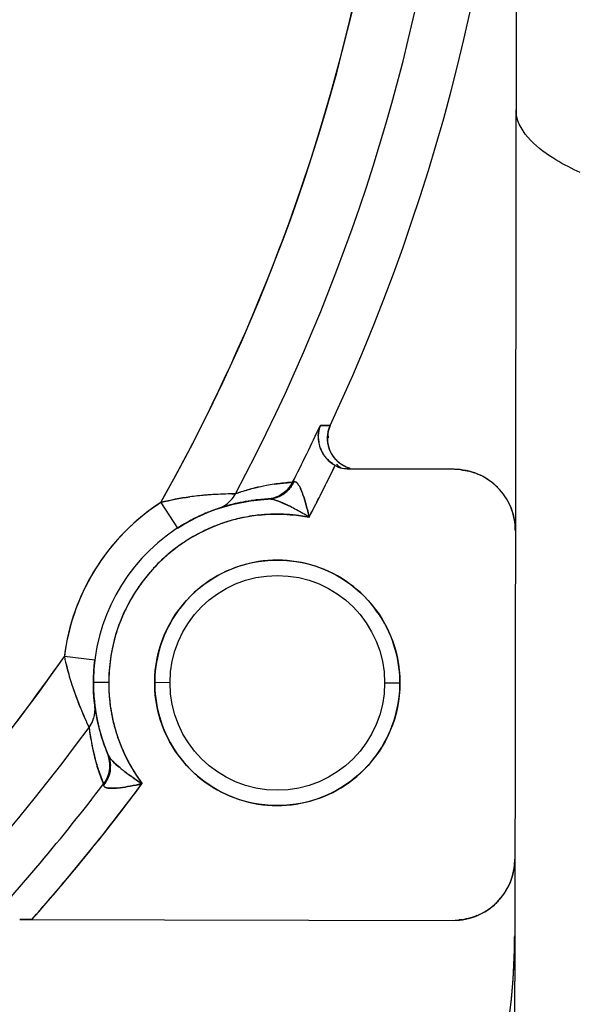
# Model space of a CAD drawing. Header units: millimetres. Extents: x 4086 to 10416, y 123 to 1549.
# Tile 210 of 256: x 9370 to 9373, y 604 to 609. Entities that reach past the tile are written whole.
import ezdxf

# ---------------------------------------------------------------- set-up
doc = ezdxf.new("R2010")
doc.units = ezdxf.units.MM
doc.layers.add('中心线', color=7, linetype='Continuous')
doc.layers.add('运动范围', color=7, linetype='Continuous')
doc.styles.add('思源黑', font='SourceHanSansCN-Normal.ttf')
doc.dimstyles.new('尺寸标注_1_6比例中六', dxfattribs={"dimtxt": 10, "dimasz": 8, "dimexe": 2, "dimexo": 1.5, "dimgap": 1, "dimtad": 1, "dimdec": 1, "dimlfac": 6, "dimdsep": 46, "dimtxsty": '思源黑', "dimcen": 0.09, "dimadec": 0, "dimazin": 0, "dimtp": 0.01, "dimtm": 0.01, "dimtfac": 1, "dimtdec": 1, "dimtofl": 0, "dimtmove": 0, "dimatfit": 3, "dimfxl": 1, "dimtolj": 1, "dimarcsym": 0})
doc.dimstyles.new('尺寸标注_1_6比例中六弯折', dxfattribs={"dimtxt": 10, "dimasz": 8, "dimexe": 2, "dimexo": 1.5, "dimgap": 1, "dimtad": 1, "dimtih": 1, "dimtoh": 1, "dimdec": 1, "dimlfac": 6, "dimdsep": 46, "dimtxsty": '思源黑', "dimcen": 0.09, "dimadec": 0, "dimazin": 0, "dimtp": 0.01, "dimtm": 0.01, "dimtfac": 1, "dimtdec": 1, "dimtofl": 0, "dimtmove": 0, "dimatfit": 3, "dimfxl": 1, "dimtolj": 1, "dimarcsym": 0})

# ---------------------------------------------------------------- blocks, each defined once
blk = doc.blocks.new('*D681')
at = {"layer": 'Defpoints', "color": 0}
for p in [(9406.9961, 620.7981), (9364.7578, 590.0128)]:
    blk.add_point(p, dxfattribs=at)
at = {"layer": '中心线', "color": 0, "lineweight": -2}
for p in [(9413.4611, 625.5101), (9494.3853, 654.4196)]:
    blk.add_line(p, (9453.1257, 654.4196), dxfattribs=at)
at = {"layer": '中心线', "color": 0}
for p, q in [((9364.7578, 589.9228), (9364.7578, 590.1028)), ((9364.6678, 590.0128), (9364.8478, 590.0128))]:
    blk.add_line(p, q, dxfattribs=at)
blk.add_solid([(9412.6758, 626.5876), (9414.2465, 624.4326), (9406.9961, 620.7981)], dxfattribs=at)
at = {"layer": '中心线', "color": 0, "insert": (9474.2555, 665.7884), "char_height": 10, "attachment_point": 2, "style": '思源黑'}
blk.add_mtext('\\A1;R313.6', dxfattribs=at)
blk = doc.blocks.new('*D682')
at = {"layer": 'Defpoints', "color": 0}
for p in [(9331.4792, 667.1614), (9291.6217, 602.9087), (9292.3531, 602.7797), (9438.2796, 590.0128), (9439.0222, 590.0128)]:
    blk.add_point(p, dxfattribs=at)
at = {"layer": '运动范围', "color": 0, "linetype": 'Continuous', "lineweight": -2}
for p, q in [((9290.1445, 603.1692), (9280.0446, 604.95)), ((9440.5222, 590.0128), (9450.7779, 590.0128))]:
    blk.add_line(p, q, dxfattribs=at)
blk.add_arc((9364.7578, 590.0128), 84.0201, 5.457499, 164.542501, dxfattribs=at)
at = {"layer": '运动范围', "color": 0}
for points in [[(9282.4763, 612.6999), (9285.0775, 612.1124), (9282.0142, 604.6027)], [(9447.0652, 597.9403), (9449.7289, 598.0672), (9448.7779, 590.0128)]]:
    blk.add_solid(points, dxfattribs=at)
at = {"layer": '运动范围', "color": 0, "insert": (9388.6407, 682.6034), "char_height": 10, "attachment_point": 2, "rotation": 345.5363, "style": '思源黑'}
blk.add_mtext('+\\A1;170%%d', dxfattribs=at)

msp = doc.modelspace()

# ---------------------------------------------------------------- linework, layer by layer
at = {"layer": '运动范围', "color": 7, "linetype": 'Continuous'}
for p, q in [((9372.6174, 618.8502), (9372.5918, 604.1835)), ((9372.947, 608.3293), (9372.9324, 608.3362)), ((9371.5354, 606.9558), (9371.5887, 606.9554)), ((9371.5585, 606.9557), (9371.5354, 606.9558)), ((9371.5571, 606.9557), (9371.5354, 606.9558)), ((9371.5623, 606.9556), (9371.5354, 606.9558)), ((9371.5578, 606.9557), (9371.5571, 606.9557)), ((9371.5887, 606.9555), (9371.5578, 606.9557)), ((9371.5887, 606.9555), (9371.5585, 606.9557)), ((9371.5887, 606.9555), (9371.5623, 606.9556)), ((9372.2629, 606.7174), (9371.6954, 606.7184)), ((9371.3172, 606.6408), (9371.2843, 606.6363)), ((9371.2843, 606.6363), (9371.3172, 606.6407)), ((9371.3172, 606.6407), (9371.3542, 606.6446)), ((9371.3542, 606.6446), (9371.3677, 606.6458)), ((9371.3542, 606.6446), (9371.3677, 606.6458)), ((9371.3844, 606.6469), (9371.3543, 606.6447)), ((9371.3677, 606.6458), (9371.3845, 606.6469)), ((9371.3844, 606.6469), (9371.3678, 606.6458)), ((9371.3916, 606.6499), (9371.3844, 606.6469)), ((9371.3844, 606.6469), (9371.3916, 606.6499)), ((9371.3844, 606.6469), (9371.3858, 606.6475)), ((9371.1048, 606.5944), (9371.0736, 606.5842)), ((9370.6688, 606.5378), (9370.7592, 606.3978)), ((9370.9802, 606.5045), (9371.063, 606.5287)), ((9371.063, 606.5287), (9371.1552, 606.5468)), ((9371.072, 606.5309), (9371.0677, 606.5299)), ((9371.1577, 606.5471), (9371.1274, 606.5423)), ((9371.1552, 606.5468), (9371.2454, 606.556)), ((9371.1601, 606.5475), (9371.1577, 606.5471)), ((9371.1798, 606.5501), (9371.1601, 606.5475)), ((9371.1865, 606.5509), (9371.1798, 606.5501)), ((9371.1927, 606.5516), (9371.1865, 606.5509)), ((9371.2326, 606.5552), (9371.1927, 606.5516)), ((9371.2358, 606.5554), (9371.2326, 606.5552)), ((9371.2454, 606.556), (9371.2358, 606.5554)), ((9371.2449, 606.5559), (9371.2491, 606.5562)), ((9371.2489, 606.5562), (9371.2454, 606.556)), ((9371.2491, 606.5562), (9371.2554, 606.5565)), ((9371.3019, 606.5694), (9371.3017, 606.5693)), ((9371.3019, 606.5694), (9371.3017, 606.5693)), ((9371.3019, 606.5694), (9371.3017, 606.5693)), ((9370.9598, 606.4974), (9370.964, 606.4989)), ((9370.964, 606.4989), (9370.981, 606.5048)), ((9370.3089, 605.68), (9370.1435, 605.7004)), ((9370.3057, 605.6498), (9370.3089, 605.68)), ((9370.3018, 605.5864), (9370.3057, 605.6498)), ((9370.3014, 605.553), (9370.3018, 605.5864)), ((9370.3016, 605.5404), (9370.3018, 605.5864)), ((9370.3847, 605.5591), (9370.3014, 605.5593)), ((9370.3017, 605.5377), (9370.3014, 605.553)), ((9370.3027, 605.508), (9370.3016, 605.5404)), ((9370.3027, 605.508), (9370.3017, 605.5377)), ((9370.3044, 605.4808), (9370.3027, 605.508)), ((9370.3034, 605.4965), (9370.3027, 605.508)), ((9370.7181, 605.5585), (9370.6347, 605.5587)), ((9371.9681, 605.5564), (9371.8847, 605.5565)), ((9370.3091, 605.4341), (9370.3073, 605.4488)), ((9370.3234, 605.349), (9370.309, 605.4346)), ((9370.2615, 605.3512), (9370.2646, 605.3442)), ((9370.3473, 605.2581), (9370.3234, 605.349)), ((9370.2646, 605.3442), (9370.2692, 605.3339)), ((9370.2779, 605.3158), (9370.2823, 605.2832)), ((9370.3243, 605.3445), (9370.3279, 605.3289)), ((9370.3394, 605.2844), (9370.3409, 605.2794)), ((9370.3409, 605.2794), (9370.3412, 605.2782)), ((9370.3412, 605.2782), (9370.348, 605.256)), ((9370.3781, 605.1734), (9370.3473, 605.2581)), ((9370.348, 605.256), (9370.3486, 605.2539)), ((9370.3486, 605.2539), (9370.357, 605.2286)), ((9370.3733, 605.1853), (9370.3781, 605.1734)), ((9370.382, 605.1641), (9370.378, 605.1738)), ((9370.3801, 605.1686), (9370.378, 605.1738)), ((9370.3781, 605.1734), (9370.3801, 605.1686)), ((9370.3781, 605.1734), (9370.382, 605.1642)), ((9370.4061, 605.1321), (9370.4066, 605.1316)), ((9370.4061, 605.1321), (9370.4066, 605.1316)), ((9370.333, 605.0718), (9370.3227, 605.1035)), ((9370.3227, 605.1034), (9370.333, 605.0718)), ((9370.3907, 605.1164), (9370.3906, 605.1176)), ((9370.3907, 605.1164), (9370.3906, 605.1176)), ((9370.3907, 605.1164), (9370.3906, 605.1176)), ((9370.4064, 605.1318), (9370.4066, 605.1316)), ((9370.3456, 605.0368), (9370.333, 605.0718)), ((9370.3456, 605.0368), (9370.3567, 605.0086)), ((9370.3505, 605.0242), (9370.3456, 605.0368)), ((9370.3567, 605.0086), (9370.3505, 605.0242)), ((9370.3505, 605.0241), (9370.3567, 605.0086)), ((9370.3567, 605.0086), (9370.3568, 605.0074)), ((9370.3568, 605.0072), (9370.3567, 605.0086)), ((9370.3568, 605.0074), (9370.3572, 605.0009)), ((9369.9007, 604.2716), (9372.2586, 604.2674)), ((9369.9067, 604.2717), (9369.9039, 604.2717)), ((9369.9554, 604.2715), (9369.9223, 604.2715)), ((9369.9665, 604.2714), (9369.9554, 604.2715)), ((9372.5918, 604.1835), (9372.5901, 603.1835))]:
    msp.add_line(p, q, dxfattribs=at)
for points in [[(9370.8272, 606.4379), (9370.8664, 606.458), (9370.9025, 606.4745)], [(9370.9025, 606.4745), (9370.9342, 606.4877), (9370.9598, 606.4974)], [(9370.7592, 606.3978), (9370.7858, 606.4143), (9370.8272, 606.4379)], [(9370.3018, 605.5864), (9370.3057, 605.6498), (9370.3089, 605.68)], [(9370.3074, 605.4481), (9370.306, 605.4622), (9370.3044, 605.4808)]]:
    msp.add_lwpolyline(points, dxfattribs=at)
for radius in [0.6667, 0.5833]:
    msp.add_circle((9371.3014, 605.5575), radius, dxfattribs=at)
for centre, radius, start, end in [((9364.7578, 590.0128), 287.1667, 190, 18.680108), ((9364.7578, 590.0128), 52.2667, 190, 170), ((9361.7713, 611.5358), 10.538, 331.97353, 53.82647), ((9361.7713, 611.5358), 10.2052, 330.67611, 55.12389), ((9361.7713, 611.5358), 8.1451, 115.45039, 64.34961), ((9361.7711, 611.5357), 10.2054, 340.06867, 45.73118), ((9361.7713, 611.5358), 10.8333, 334.98857, 24.82575), ((9361.6579, 611.5877), 10.3295, 330.73282, 340.01147), ((9361.7713, 611.5358), 10.7848, 333.04395, 334.87039), ((9371.7405, 606.8849), 0.1674, 155.0511, 179.8433), ((9371.7398, 606.885), 0.1667, 154.9933, 243.1419), ((9371.7334, 606.8891), 0.1592, 155.3767, 164.1298), ((9371.6965, 606.8943), 0.173, 178.3122, 180.7406), ((9371.7016, 606.8947), 0.1776, 178.6099, 185.8845), ((9371.7023, 606.8947), 0.1782, 178.5373, 185.992), ((9371.6988, 606.8943), 0.1754, 180.7327, 185.9022), ((9371.6991, 606.8943), 0.1756, 185.9115, 196.7855), ((9371.7115, 606.8959), 0.1876, 185.9216, 196.2511), ((9371.712, 606.8958), 0.1879, 186.0247, 196.131), ((9371.7033, 606.8956), 0.18, 196.7844, 204.1447), ((9371.6994, 606.8921), 0.1748, 196.1081, 203.6558), ((9371.7513, 606.8854), 0.1777, 180.0248, 186.9322), ((9371.7472, 606.8849), 0.1735, 186.933, 191.6957), ((9371.6264, 606.9102), 0.051, 195.0434, 205.2477), ((9371.7383, 606.8829), 0.1643, 191.6438, 201.32), ((9371.7361, 606.8825), 0.1622, 193.8578, 199.9555), ((9371.6996, 606.8924), 0.1751, 196.242, 203.6708), ((9371.701, 606.8946), 0.1775, 204.1319, 216.5196), ((9371.6948, 606.8905), 0.17, 203.7398, 216.7372), ((9371.6943, 606.8901), 0.1694, 203.7277, 216.6892), ((9371.7338, 606.8815), 0.1597, 201.4348, 213.1428), ((9371.7366, 606.8832), 0.163, 213.1092, 218.722), ((9361.7713, 611.5358), 10.9513, 332.37468, 334.02106), ((9371.6993, 606.8935), 0.1755, 216.5696, 223.4844), ((9371.6946, 606.8904), 0.1698, 216.6963, 223.8458), ((9371.6951, 606.8907), 0.1703, 216.7446, 223.803), ((9361.771, 611.5359), 10.9516, 333.47228, 334.02105), ((9371.705, 606.8988), 0.1833, 223.485, 234.7637), ((9371.6973, 606.888), 0.1701, 234.755, 241.434), ((9371.7029, 606.8993), 0.1819, 235.3584, 241.5827), ((9371.7027, 606.8987), 0.1814, 235.7154, 241.5585), ((9371.7363, 606.883), 0.1626, 218.7168, 224.9527), ((9371.7358, 606.8822), 0.1617, 218.6254, 221.606), ((9371.7344, 606.881), 0.1599, 221.6055, 224.5618), ((9371.7376, 606.8843), 0.1644, 224.983, 232.4412), ((9371.7438, 606.8933), 0.1754, 247.2274, 254.3401), ((9371.7442, 606.8944), 0.1765, 247.4121, 254.3137), ((9372.2549, 606.3316), 0.3859, 85.7391, 88.8125), ((9372.2624, 606.3842), 0.3332, 359.889, 89.911), ((9372.2554, 606.3383), 0.3792, 83.4992, 85.7376), ((9372.2679, 606.3939), 0.3222, 57.5769, 67.5292), ((9371.4638, 605.4423), 1.2074, 98.5477, 100.5765), ((9371.4599, 605.4712), 1.1782, 98.5738, 100.654), ((9371.4574, 605.4948), 1.1545, 95.1243, 98.6228), ((9371.4469, 605.5939), 1.0549, 93.3932, 97.0596), ((9371.6275, 606.0687), 0.6273, 112.085, 112.6637), ((9361.7714, 611.5357), 10.9512, 332.92347, 333.47227), ((9372.2604, 606.3823), 0.336, 45.1015, 57.5637), ((9371.0573, 604.8069), 1.7762, 94.6358, 96.1415), ((9371.0719, 604.6427), 1.9409, 93.5926, 96.0399), ((9371.0846, 604.4823), 2.1019, 93.6313, 94.6634), ((9371.1036, 604.176), 2.4087, 92.9498, 93.65), ((9371.0885, 604.4234), 2.1609, 92.9369, 93.6351), ((9371.0874, 604.4432), 2.1411, 91.4356, 92.9356), ((9371.096, 604.3429), 2.2416, 91.6001, 92.9733), ((9371.0839, 604.7502), 1.8342, 91.2907, 91.5796), ((9371.0917, 604.2671), 2.3172, 91.0163, 91.4322), ((9371.0774, 605.0465), 1.5377, 90.8555, 91.2962), ((9370.9261, 606.6622), 0.1669, 317.6865, 332.1158), ((9371.4672, 605.4538), 1.197, 107.617, 109.1969), ((9371.4742, 605.4319), 1.2198, 103.9037, 107.6259), ((9371.4561, 605.4889), 1.1601, 103.7142, 107.6207), ((9371.4585, 605.4774), 1.1719, 100.6403, 103.695), ((9371.4454, 605.5403), 1.1077, 100.5767, 103.8088), ((9371.247, 606.7133), 0.1572, 293.9765, 305.1659), ((9371.249, 606.7106), 0.1539, 293.9293, 305.1226), ((9371.2451, 606.7159), 0.1604, 305.1717, 314.6043), ((9370.9317, 606.3988), 0.5403, 19.0646, 20.5041), ((9370.9363, 606.4002), 0.5355, 19.0479, 20.5357), ((9372.2592, 606.381), 0.3378, 41.9109, 45.1102), ((9372.2614, 606.3829), 0.3348, 32.2196, 41.9221), ((9371.3014, 605.5575), 1.1667, 122.8341, 172.9659), ((9371.3014, 605.5576), 1, 92.6339, 203.1661), ((9371.0344, 605.0093), 1.5724, 96.0855, 97.6347), ((9371.0211, 605.1448), 1.4363, 96.1483, 97.8223), ((9371.3011, 605.5596), 0.9979, 103.5235, 108.7574), ((9370.9267, 606.6621), 0.1664, 288.7663, 303.1593), ((9370.9269, 606.6616), 0.1658, 303.1891, 317.6566), ((9370.9286, 606.6595), 0.1632, 303.0736, 314.1454), ((9370.9262, 606.662), 0.1666, 314.1573, 317.7208), ((9371.3016, 605.5544), 1.0031, 99.9991, 103.2329), ((9371.2366, 606.7134), 0.1577, 273.225, 276.7812), ((9371.3015, 605.5527), 1.0048, 92.6261, 92.9957), ((9371.2359, 606.7235), 0.1677, 293.0884, 297.0329), ((9370.9345, 605.6529), 0.9666, 63.0722, 64.9589), ((9370.9191, 605.6223), 1.0008, 63.0802, 64.7675), ((9370.4447, 606.2436), 1.0515, 11.7527, 15.4038), ((9361.7709, 611.536), 10.9517, 332.37469, 332.92347), ((9372.2722, 606.3897), 0.3221, 22.273, 32.2232), ((9371.3014, 605.5575), 0.9167, 79.1387, 216.6613), ((9371.3006, 605.5595), 0.9979, 112.9377, 115.2095), ((9371.2986, 605.5644), 0.9926, 112.4513, 112.942), ((9371.3043, 605.5502), 1.0079, 110.8445, 112.443), ((9371.3015, 605.5578), 0.9997, 110.4773, 110.8479), ((9371.3071, 605.5425), 1.0161, 109.9309, 110.4753), ((9371.3111, 605.5317), 1.0276, 109.6543, 109.9331), ((9370.7667, 605.3218), 1.3377, 61.4939, 63.0868), ((9370.768, 605.3252), 1.3341, 61.4722, 63.0693), ((9370.5694, 604.9595), 1.7503, 58.8748, 61.478), ((9370.5694, 604.9596), 1.7502, 58.8742, 61.4775), ((9371.3011, 605.5581), 0.9993, 117.4175, 122.0581), ((9371.3048, 605.5508), 1.0075, 115.2136, 117.4124), ((9371.3025, 605.5568), 0.9178, 109.146, 113.6862), ((9371.3023, 605.5567), 0.9178, 109.2046, 113.1912), ((9371.3015, 605.559), 0.9154, 105.1374, 109.205), ((9371.3009, 605.5614), 0.9129, 104.4179, 109.1469), ((9371.3, 605.5645), 0.9096, 102.2538, 105.1363), ((9371.2989, 605.5688), 0.9052, 102.2423, 104.4145), ((9371.2965, 605.5806), 0.8932, 96.2904, 102.2505), ((9371.2991, 605.5689), 0.9051, 101.2821, 102.2523), ((9371.2975, 605.5773), 0.8965, 96.0604, 101.2885), ((9372.2151, 606.3772), 0.3806, 3.8133, 5.8128), ((9371.2993, 605.5607), 0.9962, 122.0545, 122.8337), ((9371.3044, 605.5527), 0.9222, 113.6929, 120.3887), ((9371.3041, 605.5529), 0.9219, 113.1969, 119.6178), ((9372.2091, 606.3768), 0.3866, 0.9944, 3.8118), ((9371.3013, 605.5571), 0.9169, 124.0046, 130.1748), ((9371.3007, 605.558), 0.9159, 122.985, 128.5968), ((9371.3041, 605.553), 0.9219, 122.8768, 124.0089), ((9371.3038, 605.5533), 0.9215, 120.3776, 122.9882), ((9371.3048, 605.552), 0.9231, 120.3879, 122.8765), ((9371.3043, 605.5525), 0.9224, 119.6176, 120.3779), ((9371.2973, 605.5626), 0.9101, 130.1255, 131.4332), ((9371.2962, 605.5633), 0.9088, 130.1835, 130.7797), ((9371.2957, 605.5645), 0.9076, 129.517, 130.1252), ((9371.2959, 605.5642), 0.908, 128.6038, 129.5167), ((9371.3005, 605.5586), 0.9152, 130.7902, 137.7665), ((9371.3025, 605.5568), 0.9179, 131.4398, 137.2484), ((9371.3035, 605.5559), 0.9193, 137.7646, 147.2473), ((9371.3059, 605.5537), 0.9225, 137.7653, 146.2325), ((9371.3052, 605.5543), 0.9215, 137.2452, 137.763), ((9371.3012, 605.557), 0.9168, 147.0455, 154.0139), ((9371.2969, 605.5604), 0.9113, 147.2613, 148.5387), ((9371.3018, 605.5566), 0.9175, 146.2418, 147.0458), ((9371.3023, 605.5572), 0.9175, 148.5453, 154.8966), ((9371.3029, 605.5569), 0.9182, 154.894, 163.97), ((9371.2872, 605.5636), 0.9013, 154.586, 163.1662), ((9371.2966, 605.5594), 0.9116, 154.0206, 154.5994), ((9371.3145, 605.5573), 0.9293, 164.2713, 172.0765), ((9371.3013, 605.5579), 0.9164, 165.0314, 171.7963), ((9371.294, 605.5597), 0.9089, 163.9849, 165.02), ((9371.2781, 605.5668), 0.8917, 163.1926, 164.2239), ((9371.3654, 605.5423), 1.2321, 171.5094, 172.6276), ((9361.7713, 611.5358), 10.2052, 240.67611, 325.12389), ((9361.6751, 611.6153), 10.3296, 315.78842, 325.06713), ((9371.423, 605.9651), 1.3066, 191.6902, 194.4206), ((9371.9163, 606.0886), 1.8147, 192.3519, 194.359), ((9371.3007, 605.5576), 0.9993, 172.9628, 176.4119), ((9371.3032, 605.5573), 1.0018, 172.9651, 174.9673), ((9371.3645, 605.5501), 0.9798, 172.064, 179.4717), ((9371.3085, 605.5569), 0.9238, 171.7957, 179.8897), ((9371.6132, 606.0142), 1.5029, 194.4256, 198.0899), ((9371.6763, 606.0255), 1.5666, 194.2985, 197.7636), ((9371.2954, 605.558), 0.994, 174.9667, 177.0455), ((9371.2914, 605.5582), 0.99, 176.4155, 177.1251), ((9371.3123, 605.5574), 1.0109, 179.2433, 180.248), ((9371.3126, 605.5574), 1.0111, 179.4342, 180.5364), ((9371.3153, 605.5573), 1.0139, 178.71, 179.243), ((9371.3143, 605.5574), 1.0129, 178.8158, 179.4336), ((9371.3132, 605.5574), 1.0118, 177.9972, 178.8165), ((9371.3139, 605.5574), 1.0125, 178.1984, 178.7102), ((9371.3036, 605.5577), 1.0022, 177.5202, 178.199), ((9371.2956, 605.558), 0.9942, 177.1267, 177.9982), ((9371.2891, 605.5583), 0.9877, 177.0473, 177.5195), ((9371.3499, 605.5519), 0.7152, 178.4107, 179.4563), ((9371.2394, 605.5508), 0.7287, 0.4344, 1.4564), ((9371.5084, 605.974), 1.3911, 197.8536, 199.6427), ((9371.7763, 606.0666), 1.6743, 198.0619, 199.5302), ((9371.877, 606.1022), 1.7811, 199.5263, 201.0003), ((9371.3076, 605.5588), 1.0061, 179.972, 203.0919), ((9371.2671, 605.5572), 0.9657, 180.2497, 180.8084), ((9371.2953, 605.5572), 0.9938, 180.5356, 181.1991), ((9371.3132, 605.5579), 1.0117, 180.8125, 182.1163), ((9371.2872, 605.5571), 0.9857, 181.2031, 182.3611), ((9371.3231, 605.5582), 1.0217, 182.1123, 182.7665), ((9371.3168, 605.5582), 1.0154, 182.3564, 182.7938), ((9371.3013, 605.5572), 0.9999, 182.7663, 183.2622), ((9371.3047, 605.5576), 1.0032, 182.7915, 183.5561), ((9371.3286, 605.5597), 0.9438, 180.0359, 181.4256), ((9371.3047, 605.5569), 0.92, 179.8949, 181.1364), ((9371.3031, 605.5569), 0.9183, 181.1364, 182.1135), ((9371.3261, 605.5596), 0.9413, 181.4244, 184.696), ((9371.3026, 605.5569), 0.9178, 182.1136, 184.3083), ((9371.3635, 605.5642), 0.7287, 180.4344, 181.4564), ((9371.2529, 605.5632), 0.7152, 358.4107, 359.4563), ((9371.99, 606.1457), 1.9022, 201.0039, 202.1692), ((9371.2607, 605.5548), 0.9592, 183.2608, 184.0628), ((9371.2883, 605.5567), 0.9869, 183.56, 184.026), ((9371.3042, 605.5578), 1.0028, 184.0251, 185.6649), ((9371.317, 605.559), 1.0156, 184.0706, 185.5363), ((9371.3471, 605.5618), 1.0459, 185.5308, 186.0046), ((9371.3003, 605.5574), 0.9989, 185.6665, 186.1192), ((9371.2997, 605.5566), 0.9149, 184.3053, 191.3769), ((9371.3053, 605.5577), 0.9205, 184.6789, 196.9762), ((9372.3435, 606.2966), 2.2865, 202.296, 202.5242), ((9372.1274, 606.2015), 2.0505, 202.1639, 202.9081), ((9372.4979, 606.3607), 2.4535, 202.5254, 202.9458), ((9373.2802, 606.6959), 3.3047, 203.0096, 204.0107), ((9372.2353, 606.2469), 2.1676, 202.9042, 204.4279), ((9371.3502, 605.5621), 1.049, 186.0034, 186.2229), ((9371.288, 605.5561), 0.9866, 186.1199, 186.3078), ((9371.2417, 605.5505), 0.9399, 186.2808, 187.0872), ((9370.1439, 605.4142), 0.1664, 352.5861, 7.034), ((9371.2994, 605.5569), 0.9979, 187.0425, 192.2908), ((9372.1787, 606.2212), 2.1054, 204.428, 204.8252), ((9370.1435, 605.4147), 0.1669, 323.6838, 338.0598), ((9370.1443, 605.4142), 0.1659, 338.09, 348.473), ((9370.1468, 605.4136), 0.1633, 337.9788, 348.5273), ((9370.1445, 605.4142), 0.1658, 348.4717, 352.6601), ((9370.144, 605.4141), 0.1662, 348.5506, 352.6255), ((9371.2858, 605.5539), 0.9008, 191.3797, 196.9365), ((9361.7713, 611.5357), 10.538, 241.97353, 323.82647), ((9371.467, 605.4535), 1.197, 186.6031, 188.183), ((9371.3087, 605.5599), 1.0077, 193.249, 195.864), ((9371.4305, 605.4481), 1.1601, 188.1793, 192.0858), ((9371.2725, 605.55), 0.8869, 196.9446, 199.5205), ((9371.2953, 605.5555), 0.9103, 197.0314, 201.3338), ((9371.2773, 605.5518), 0.892, 199.5258, 201.353), ((9371.4419, 605.451), 1.1719, 192.105, 195.1597), ((9371.2986, 605.5565), 0.997, 199.1999, 201.8599), ((9371.2894, 605.5565), 0.905, 201.3508, 202.2875), ((9371.2938, 605.5549), 0.9087, 201.3347, 203.0314), ((9371.2962, 605.5592), 0.9123, 202.2871, 202.9146), ((9371.3327, 605.5756), 0.9523, 202.9681, 211.016), ((9371.2928, 605.5545), 0.9076, 203.0316, 203.6604), ((9371.2921, 605.5542), 0.9069, 203.6603, 204.4604), ((9371.4639, 605.458), 1.1949, 194.7365, 197.2598), ((9371.4481, 605.4524), 1.1782, 195.146, 197.2262), ((9370.2326, 605.1129), 0.1577, 19.018, 22.5751), ((9371.3499, 605.5784), 1.0528, 202.9066, 203.1687), ((9371.3058, 605.5608), 0.922, 204.4778, 210.553), ((9371.4257, 605.4444), 1.1545, 197.1772, 200.6758), ((9370.2344, 605.104), 0.1601, 340.7135, 353.1997), ((9370.2389, 605.1029), 0.1555, 353.4015, 2.0805), ((9370.2366, 605.1035), 0.1578, 353.276, 1.6555), ((9370.9425, 605.7068), 0.7868, 230.2235, 230.9919), ((9371.0708, 605.866), 0.9912, 231.0241, 232.6246), ((9371.0568, 605.8475), 0.968, 230.9821, 232.6214), ((9371.3224, 605.5705), 0.9412, 210.5473, 216.5287), ((9371.374, 605.5998), 1.0002, 210.9856, 216.1229), ((9371.332, 605.4107), 1.0549, 198.7404, 202.4068), ((9370.223, 605.1106), 0.168, 342.2783, 346.4684), ((9370.2232, 605.1106), 0.1679, 342.5693, 346.4696), ((9371.282, 606.1427), 1.3393, 232.6311, 234.4151), ((9371.2608, 606.1152), 1.3046, 232.6355, 234.2329), ((9371.5225, 606.4787), 1.7525, 234.2355, 236.922), ((9371.5261, 606.484), 1.7589, 234.4179, 236.9212), ((9361.7713, 611.5357), 10.7848, 316.89275, 322.75605), ((9361.7713, 611.5358), 10.9513, 318.44581, 323.42532), ((9370.9831, 605.0415), 0.6272, 183.136, 183.715), ((9370.3814, 605.5418), 0.558, 275.7142, 276.6959), ((9370.3815, 605.54), 0.5561, 275.7202, 276.7053), ((9361.7669, 611.5391), 10.9569, 322.75349, 323.42497), ((9370.3058, 606.0538), 1.0756, 280.4423, 284.0051), ((9361.7676, 611.5388), 10.9561, 318.44678, 322.75258), ((9361.7698, 611.5369), 10.9532, 321.76568, 322.75353), ((9361.7723, 611.535), 10.9501, 320.10555, 321.76558), ((9372.2593, 604.6007), 0.3332, 269.889, 359.911), ((9372.2067, 604.6082), 0.3859, 355.7391, 358.8125), ((9372.2134, 604.6077), 0.3792, 353.4992, 355.7376), ((9361.7684, 611.5382), 10.9551, 318.4461, 320.10536), ((9372.269, 604.5952), 0.3222, 327.5769, 337.5292), ((9372.2574, 604.6027), 0.336, 315.1015, 327.5637), ((9372.258, 604.6017), 0.3348, 302.2196, 311.9221), ((9372.2561, 604.6039), 0.3378, 311.9109, 315.1102), ((9372.2647, 604.5909), 0.3221, 292.273, 302.2232), ((9369.9209, 601.6581), 2.6135, 89.9705, 90.4068), ((9372.2519, 604.654), 0.3866, 270.9944, 273.8118), ((9372.2523, 604.648), 0.3806, 273.8133, 275.8128), ((9369.0918, 604.1896), 3.5, 269.8998, 359.9002), ((9368.9408, 604.2), 3.651, 359.1948, 359.742), ((9369.0243, 604.1963), 3.5675, 348.731, 359.2351)]:
    msp.add_arc(centre, radius, start, end, dxfattribs=at)
for points, knots in [([(9372.9324, 608.3362), (9372.887, 608.3587), (9372.75, 608.4284), (9372.5994, 608.5607), (9372.5996, 608.6702)], [0, 0, 0, 0, 0.316492, 1, 1, 1, 1]), ([(9371.5754, 606.9102), (9371.5754, 606.908), (9371.5757, 606.9035), (9371.5766, 606.8991), (9371.5771, 606.8969)], [0, 0, 0, 0, 0.494093, 1, 1, 1, 1]), ([(9371.5996, 606.7495), (9371.5946, 606.753), (9371.5851, 606.7603), (9371.5763, 606.7685), (9371.5722, 606.7728)], [0, 0, 0, 0, 0.505405, 1, 1, 1, 1]), ([(9371.5995, 606.7496), (9371.5945, 606.753), (9371.585, 606.7603), (9371.5763, 606.7685), (9371.5722, 606.7728)], [0, 0, 0, 0, 0.505397, 1, 1, 1, 1]), ([(9371.6423, 606.7278), (9371.6388, 606.7297), (9371.6319, 606.7345), (9371.6263, 606.7409), (9371.6238, 606.7444)], [0, 0, 0, 0, 0.482803, 1, 1, 1, 1]), ([(9371.6423, 606.7278), (9371.6388, 606.7297), (9371.6319, 606.7345), (9371.6263, 606.7409), (9371.6238, 606.7444)], [0, 0, 0, 0, 0.482812, 1, 1, 1, 1]), ([(9371.6423, 606.7278), (9371.6388, 606.7297), (9371.6319, 606.7345), (9371.6263, 606.7408), (9371.6239, 606.7444)], [0, 0, 0, 0, 0.482685, 1, 1, 1, 1]), ([(9371.4071, 606.6451), (9371.4048, 606.6472), (9371.4002, 606.6509), (9371.394, 606.6509), (9371.3916, 606.6499)], [0, 0, 0, 0, 0.551763, 1, 1, 1, 1]), ([(9371.3916, 606.6499), (9371.394, 606.6508), (9371.4001, 606.6507), (9371.4048, 606.6472), (9371.4071, 606.6451)], [0, 0, 0, 0, 0.447152, 1, 1, 1, 1]), ([(9371.4071, 606.6451), (9371.409, 606.6433), (9371.4127, 606.6391), (9371.4158, 606.6344), (9371.4174, 606.6318)], [0, 0, 0, 0, 0.46162, 1, 1, 1, 1]), ([(9371.4174, 606.6318), (9371.4158, 606.6344), (9371.4127, 606.639), (9371.409, 606.6433), (9371.4071, 606.6451)], [0, 0, 0, 0, 0.537922, 1, 1, 1, 1]), ([(9371.4174, 606.6318), (9371.4188, 606.6297), (9371.4214, 606.625), (9371.4239, 606.6203), (9371.4251, 606.6178)], [0, 0, 0, 0, 0.482906, 1, 1, 1, 1]), ([(9371.4249, 606.6183), (9371.4237, 606.6207), (9371.4213, 606.6253), (9371.4187, 606.6297), (9371.4174, 606.6318)], [0, 0, 0, 0, 0.516545, 1, 1, 1, 1]), ([(9371.0736, 606.5842), (9371.0711, 606.5843), (9371.0635, 606.5841), (9371.0558, 606.5841), (9371.0506, 606.584)], [0, 0, 0, 0, 0.317552, 1, 1, 1, 1]), ([(9371.0544, 606.5841), (9371.0588, 606.5842), (9371.0651, 606.5842), (9371.0715, 606.5842), (9371.0736, 606.5842)], [0, 0, 0, 0, 0.677392, 1, 1, 1, 1]), ([(9371.3585, 606.6025), (9371.3553, 606.5993), (9371.3485, 606.593), (9371.3413, 606.5874), (9371.3375, 606.5847)], [0, 0, 0, 0, 0.500299, 1, 1, 1, 1]), ([(9371.4378, 606.588), (9371.4358, 606.5933), (9371.4318, 606.6036), (9371.4272, 606.6136), (9371.4249, 606.6183)], [0, 0, 0, 0, 0.517131, 1, 1, 1, 1]), ([(9371.4251, 606.6178), (9371.4274, 606.6132), (9371.4319, 606.6033), (9371.4358, 606.5933), (9371.4378, 606.588)], [0, 0, 0, 0, 0.48352, 1, 1, 1, 1]), ([(9370.6688, 606.5378), (9370.5308, 606.4476), (9370.2878, 606.2081), (9370.1712, 605.8873), (9370.1468, 605.7242)], [0, 0, 0, 0, 0.49998, 1, 1, 1, 1]), ([(9370.9802, 606.5045), (9370.9786, 606.504), (9370.9737, 606.5023), (9370.9688, 606.5006), (9370.9655, 606.4994)], [0, 0, 0, 0, 0.323868, 1, 1, 1, 1]), ([(9371.9356, 605.763), (9371.8937, 605.8936), (9371.7203, 606.1338), (9371.3029, 606.2689), (9370.885, 606.1356), (9370.7106, 605.8961), (9370.6681, 605.7656)], [0, 0, 0, 0, 0.249992, 0.49999, 0.749989, 1, 1, 1, 1]), ([(9370.3074, 605.4484), (9370.3077, 605.4453), (9370.3082, 605.4406), (9370.3088, 605.436), (9370.309, 605.4346)], [0, 0, 0, 0, 0.679378, 1, 1, 1, 1]), ([(9370.6672, 605.3521), (9370.7091, 605.2214), (9370.8825, 604.9813), (9371.2999, 604.8461), (9371.7179, 604.9795), (9371.8922, 605.219), (9371.9348, 605.3494)], [0, 0, 0, 0, 0.249992, 0.49999, 0.749989, 1, 1, 1, 1]), ([(9370.2779, 605.3158), (9370.2768, 605.3181), (9370.2735, 605.3252), (9370.2701, 605.3324), (9370.2678, 605.3373)], [0, 0, 0, 0, 0.317674, 1, 1, 1, 1]), ([(9370.2692, 605.3339), (9370.2711, 605.3297), (9370.274, 605.3238), (9370.2765, 605.3174), (9370.2779, 605.3158)], [0, 0, 0, 0, 0.684975, 1, 1, 1, 1]), ([(9370.3933, 605.0851), (9370.3927, 605.0794), (9370.3907, 605.0681), (9370.3875, 605.0572), (9370.3856, 605.0518)], [0, 0, 0, 0, 0.499427, 1, 1, 1, 1]), ([(9370.3572, 605.0009), (9370.3574, 604.9984), (9370.3601, 604.9929), (9370.3653, 604.9902), (9370.3682, 604.9891)], [0, 0, 0, 0, 0.447342, 1, 1, 1, 1]), ([(9370.3682, 604.9891), (9370.3653, 604.9902), (9370.3601, 604.9929), (9370.3574, 604.9984), (9370.3572, 605.0009)], [0, 0, 0, 0, 0.552336, 1, 1, 1, 1]), ([(9370.3682, 604.9891), (9370.3706, 604.9881), (9370.376, 604.9866), (9370.3816, 604.9858), (9370.3846, 604.9855)], [0, 0, 0, 0, 0.461379, 1, 1, 1, 1]), ([(9370.3846, 604.9855), (9370.3816, 604.9858), (9370.376, 604.9866), (9370.3706, 604.9881), (9370.3682, 604.9891)], [0, 0, 0, 0, 0.538532, 1, 1, 1, 1]), ([(9370.3846, 604.9855), (9370.3871, 604.9852), (9370.3924, 604.9849), (9370.3976, 604.9847), (9370.4003, 604.9847)], [0, 0, 0, 0, 0.483092, 1, 1, 1, 1]), ([(9370.4, 604.9847), (9370.3973, 604.9847), (9370.3922, 604.9849), (9370.3871, 604.9852), (9370.3846, 604.9855)], [0, 0, 0, 0, 0.516614, 1, 1, 1, 1])]:
    msp.add_open_spline(points, degree=3, knots=knots, dxfattribs=at)
for points in [[(9371.5354, 606.9558), (9371.5281, 606.938), (9371.5241, 606.9186), (9371.5235, 606.8994)], [(9371.5241, 606.899), (9371.5246, 606.9183), (9371.5282, 606.9379), (9371.5354, 606.9558)], [(9371.5242, 606.8992), (9371.5247, 606.9185), (9371.5283, 606.938), (9371.5354, 606.9558)], [(9371.5242, 606.8993), (9371.5247, 606.9185), (9371.5283, 606.938), (9371.5354, 606.9558)], [(9371.5887, 606.9554), (9371.5821, 606.9412), (9371.5754, 606.9259), (9371.5754, 606.9102)], [(9371.5803, 606.9326), (9371.5766, 606.9197), (9371.5745, 606.9063), (9371.5739, 606.8929)], [(9371.5803, 606.9326), (9371.5766, 606.9197), (9371.5745, 606.9063), (9371.5739, 606.8929)], [(9371.5739, 606.8929), (9371.5731, 606.8764), (9371.5747, 606.8597), (9371.5786, 606.8437)], [(9371.5837, 606.8272), (9371.5897, 606.8107), (9371.5985, 606.795), (9371.6095, 606.7813)], [(9371.6006, 606.7488), (9371.5903, 606.7558), (9371.5807, 606.7639), (9371.5721, 606.7728)], [(9371.616, 606.7386), (9371.6385, 606.7265), (9371.6687, 606.715), (9371.6915, 606.7263)], [(9371.6205, 606.7688), (9371.6362, 606.7529), (9371.6557, 606.7401), (9371.6764, 606.7315)], [(9371.6205, 606.7688), (9371.6362, 606.7529), (9371.6557, 606.7401), (9371.6764, 606.7315)], [(9371.6373, 606.754), (9371.6491, 606.7449), (9371.6622, 606.7374), (9371.6759, 606.7316)], [(9371.6954, 606.7185), (9371.6774, 606.7186), (9371.6581, 606.7193), (9371.6423, 606.7278)], [(9371.6954, 606.7185), (9371.6774, 606.7186), (9371.6581, 606.7193), (9371.6423, 606.7278)], [(9371.6954, 606.7185), (9371.6774, 606.7186), (9371.6581, 606.7192), (9371.6423, 606.7278)], [(9372.2983, 606.7151), (9372.33, 606.7115), (9372.3615, 606.7037), (9372.391, 606.6916)], [(9371.3678, 606.6458), (9371.3398, 606.6437), (9371.312, 606.6404), (9371.2843, 606.6363)], [(9371.3493, 606.6003), (9371.3635, 606.6136), (9371.3757, 606.6296), (9371.3844, 606.6469)], [(9371.3578, 606.6016), (9371.3718, 606.6154), (9371.3834, 606.6321), (9371.3916, 606.6499)], [(9371.3916, 606.6499), (9371.3834, 606.6322), (9371.3719, 606.6159), (9371.3581, 606.6021)], [(9371.0495, 606.5499), (9371.0589, 606.5602), (9371.067, 606.5718), (9371.0736, 606.5842)], [(9371.1811, 606.616), (9371.1448, 606.607), (9371.1089, 606.5962), (9371.0736, 606.5842)], [(9371.1811, 606.616), (9371.1448, 606.6071), (9371.1089, 606.5962), (9371.0736, 606.5842)], [(9371.3499, 606.6009), (9371.3387, 606.5903), (9371.3259, 606.5812), (9371.3121, 606.5742)], [(9371.3121, 606.5742), (9371.3256, 606.5811), (9371.3382, 606.59), (9371.3493, 606.6003)], [(9370.6688, 606.5378), (9370.7204, 606.5509), (9370.7728, 606.5607), (9370.8255, 606.5678)], [(9370.8256, 606.5677), (9370.7729, 606.5605), (9370.7207, 606.5497), (9370.6688, 606.5378)], [(9370.9802, 606.5045), (9370.9933, 606.509), (9371.006, 606.5152), (9371.0177, 606.5228)], [(9371.2454, 606.556), (9371.2647, 606.557), (9371.284, 606.5617), (9371.3017, 606.5693)], [(9371.3017, 606.5693), (9371.2869, 606.563), (9371.2711, 606.5587), (9371.2552, 606.5568)], [(9371.3114, 606.5699), (9371.2939, 606.5621), (9371.2746, 606.5574), (9371.2554, 606.5565)], [(9371.2554, 606.5565), (9371.2744, 606.5573), (9371.2935, 606.5619), (9371.3109, 606.5696)], [(9371.2554, 606.5565), (9371.2689, 606.5571), (9371.2823, 606.553), (9371.2951, 606.5486)], [(9371.2951, 606.5486), (9371.2823, 606.553), (9371.2689, 606.5571), (9371.2554, 606.5565)], [(9371.2951, 606.5486), (9371.3117, 606.543), (9371.3278, 606.536), (9371.3436, 606.5286)], [(9371.3458, 606.5276), (9371.3292, 606.5354), (9371.3124, 606.5428), (9371.2951, 606.5486)], [(9371.4584, 606.5229), (9371.4536, 606.5405), (9371.4484, 606.558), (9371.4424, 606.5753)], [(9371.4425, 606.5749), (9371.4484, 606.5578), (9371.4536, 606.5404), (9371.4584, 606.5229)], [(9371.4584, 606.5229), (9371.4643, 606.5014), (9371.4696, 606.4796), (9371.4741, 606.4578)], [(9371.1986, 606.4684), (9371.29, 606.4785), (9371.3837, 606.4742), (9371.4741, 606.4578)], [(9371.2028, 606.4689), (9371.2928, 606.4784), (9371.3851, 606.4741), (9371.4741, 606.4578)], [(9372.5702, 606.5117), (9372.5827, 606.4812), (9372.5904, 606.4485), (9372.5937, 606.4158)], [(9370.6681, 605.7656), (9370.6477, 605.7033), (9370.6368, 605.6373), (9370.635, 605.5717)], [(9371.9679, 605.5694), (9371.9662, 605.6348), (9371.9556, 605.7007), (9371.9356, 605.763)], [(9370.635, 605.5457), (9370.6366, 605.4803), (9370.6472, 605.4144), (9370.6672, 605.3521)], [(9371.9348, 605.3494), (9371.9551, 605.4118), (9371.966, 605.4778), (9371.9678, 605.5433)], [(9370.1983, 605.5064), (9370.2076, 605.4804), (9370.2176, 605.4547), (9370.228, 605.4292)], [(9370.3088, 605.3927), (9370.3106, 605.4066), (9370.3107, 605.4207), (9370.309, 605.4346)], [(9370.2779, 605.3158), (9370.2862, 605.327), (9370.293, 605.3394), (9370.2983, 605.3523)], [(9370.2779, 605.3158), (9370.2846, 605.2614), (9370.2943, 605.2071), (9370.3082, 605.154)], [(9370.2779, 605.3158), (9370.2846, 605.2614), (9370.2943, 605.2071), (9370.3082, 605.154)], [(9370.2823, 605.2832), (9370.2886, 605.2398), (9370.2971, 605.1965), (9370.3082, 605.154)], [(9370.3781, 605.1734), (9370.3855, 605.1558), (9370.3896, 605.1366), (9370.3906, 605.1176)], [(9370.3906, 605.1176), (9370.3898, 605.1334), (9370.3868, 605.1493), (9370.3816, 605.1642)], [(9370.382, 605.1642), (9370.3873, 605.1517), (9370.3969, 605.1414), (9370.4064, 605.1318)], [(9370.3943, 605.1081), (9370.3938, 605.1272), (9370.3896, 605.1466), (9370.382, 605.1642)], [(9370.4066, 605.1316), (9370.397, 605.1412), (9370.3874, 605.1517), (9370.382, 605.1642)], [(9370.382, 605.1642), (9370.3895, 605.1467), (9370.3936, 605.1275), (9370.3942, 605.1086)], [(9370.3227, 605.1035), (9370.331, 605.0767), (9370.3402, 605.0502), (9370.3505, 605.0241)], [(9370.3906, 605.1176), (9370.3914, 605.1021), (9370.39, 605.0864), (9370.3864, 605.0713)], [(9370.3864, 605.0713), (9370.3899, 605.086), (9370.3913, 605.1013), (9370.3907, 605.1164)], [(9370.4066, 605.1316), (9370.4169, 605.1212), (9370.4279, 605.1115), (9370.4392, 605.1021)], [(9370.4473, 605.0954), (9370.4332, 605.1069), (9370.4194, 605.1187), (9370.4066, 605.1316)], [(9370.3833, 605.0603), (9370.3775, 605.0418), (9370.3685, 605.024), (9370.3567, 605.0086)], [(9370.3567, 605.0086), (9370.3683, 605.0238), (9370.3773, 605.0413), (9370.3831, 605.0595)], [(9370.3856, 605.0518), (9370.3792, 605.0334), (9370.3695, 605.0159), (9370.3572, 605.0009)], [(9370.3572, 605.0009), (9370.3694, 605.0157), (9370.3791, 605.033), (9370.3855, 605.0511)], [(9370.4369, 604.9866), (9370.4247, 604.9854), (9370.4123, 604.9846), (9370.4, 604.9847)], [(9370.4003, 604.9847), (9370.4125, 604.9846), (9370.4248, 604.9854), (9370.4369, 604.9866)], [(9370.4464, 604.9877), (9370.4646, 604.9898), (9370.4827, 604.9927), (9370.5007, 604.996)], [(9370.5007, 604.996), (9370.4827, 604.9927), (9370.4646, 604.9898), (9370.4464, 604.9877)], [(9370.5661, 605.0102), (9370.5445, 605.0048), (9370.5226, 605.0001), (9370.5007, 604.996)], [(9372.5902, 604.5648), (9372.5866, 604.5331), (9372.5788, 604.5016), (9372.5667, 604.4721)], [(9372.3868, 604.2929), (9372.3563, 604.2804), (9372.3236, 604.2727), (9372.2908, 604.2694)]]:
    msp.add_open_spline(points, degree=3, dxfattribs=at)

# ---------------------------------------------------------------- dimensions: what is measured, and where the dimension line sits
at = {"layer": '中心线', "color": 7}
dim = msp.add_radius_dim(center=(9364.7578, 590.0128), mpoint=(9406.9961, 620.7981), dimstyle='尺寸标注_1_6比例中六弯折', dxfattribs=at)
dim.commit()
dim.dimension.update_dxf_attribs({"geometry": '*D681', "text_midpoint": (9474.2555, 654.4196), "dimtype": 164})
at = {"layer": '运动范围', "color": 7, "linetype": 'Continuous'}
dim = msp.add_angular_dim_2l(base=(9331.4792, 667.1614), line1=((9438.2796, 590.0128), (9439.0222, 590.0128)), line2=((9292.3531, 602.7797), (9291.6217, 602.9087)), text='+<>', dimstyle='尺寸标注_1_6比例中六', dxfattribs=at)
dim.commit()
dim.dimension.update_dxf_attribs({"geometry": '*D682', "text_midpoint": (9385.7432, 671.37), "dimtype": 162})

doc.saveas('drawing.dxf')
